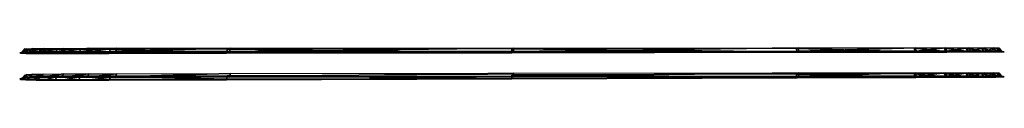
# Model space of a CAD drawing. Header units: millimetres. Extents: x 2387 to 13955, y -4964 to 364.
# Tile 195 of 256: x 10417 to 10771, y -3233 to -3222. Entities that reach past the tile are written whole.
import ezdxf

# ---------------------------------------------------------------- set-up
doc = ezdxf.new("R2010")
doc.units = ezdxf.units.MM
doc.header["$MEASUREMENT"] = 0
doc.layers.add('Predefinito', color=7, linetype='Continuous', true_color=0x000000)

msp = doc.modelspace()

# ---------------------------------------------------------------- linework, layer by layer
at = {"layer": 'Predefinito'}
for points in [[(10417.01, -3223.52, 1010.45), (10417.76, -3223.37, 1010.45), (10418.53, -3223.25, 1057.9)], [(10418.53, -3223.25, 1057.9), (10417.8, -3223.41, 1058), (10417.01, -3223.52, 1010.45)], [(10417.76, -3223.37, 1010.45), (10417.01, -3223.52, 1010.45), (10417.48, -3223.64, 962.76)], [(10417.48, -3223.64, 962.76), (10418.21, -3223.49, 962.85), (10417.76, -3223.37, 1010.45)], [(10418.21, -3223.49, 962.85), (10417.48, -3223.64, 962.76), (10419.26, -3223.7, 938.68)], [(10417.76, -3223.37, 1010.45), (10418.88, -3222.12, 1010.44), (10419.63, -3222.02, 1057.76)], [(10419.63, -3222.02, 1057.76), (10418.53, -3223.25, 1057.9), (10417.76, -3223.37, 1010.45)], [(10418.88, -3222.12, 1010.44), (10417.76, -3223.37, 1010.45), (10418.21, -3223.49, 962.85)], [(10420.46, -3223.19, 1081.41), (10419.76, -3223.34, 1081.63), (10417.8, -3223.41, 1058)], [(10417.8, -3223.41, 1058), (10418.53, -3223.25, 1057.9), (10420.46, -3223.19, 1081.41)], [(10418.21, -3223.49, 962.85), (10419.32, -3222.22, 962.98), (10418.88, -3222.12, 1010.44)], [(10419.32, -3222.22, 962.98), (10418.21, -3223.49, 962.85), (10419.97, -3223.55, 938.89)], [(10419.26, -3223.7, 938.68), (10419.97, -3223.55, 938.89), (10418.21, -3223.49, 962.85)], [(10421.51, -3221.96, 1081.07), (10420.46, -3223.19, 1081.41), (10418.53, -3223.25, 1057.9)], [(10418.53, -3223.25, 1057.9), (10419.63, -3222.02, 1057.76), (10421.51, -3221.96, 1081.07)], [(10419.97, -3223.55, 938.89), (10419.26, -3223.7, 938.68), (10422.99, -3223.72, 927.58)], [(10419.97, -3223.55, 938.89), (10421.03, -3222.28, 939.21), (10419.32, -3222.22, 962.98)], [(10419.76, -3223.34, 1081.63), (10420.46, -3223.19, 1081.41), (10424.6, -3223.16, 1092.14)], [(10424.6, -3223.16, 1092.14), (10423.97, -3223.31, 1092.52), (10419.76, -3223.34, 1081.63)], [(10421.03, -3222.28, 939.21), (10419.97, -3223.55, 938.89), (10423.62, -3223.57, 927.93)], [(10422.99, -3223.72, 927.58), (10423.62, -3223.57, 927.93), (10419.97, -3223.55, 938.89)], [(10420.46, -3223.19, 1081.41), (10421.51, -3221.96, 1081.07), (10425.54, -3221.93, 1091.59)], [(10425.54, -3221.93, 1091.59), (10424.6, -3223.16, 1092.14), (10420.46, -3223.19, 1081.41)], [(10423.62, -3223.57, 927.93), (10424.57, -3222.3, 928.47), (10421.03, -3222.28, 939.21)], [(10423.62, -3223.57, 927.93), (10422.99, -3223.72, 927.58), (10429.25, -3223.73, 918.81)], [(10424.57, -3222.3, 928.47), (10423.62, -3223.57, 927.93), (10429.76, -3223.58, 919.32)], [(10429.25, -3223.73, 918.81), (10429.76, -3223.58, 919.32), (10423.62, -3223.57, 927.93)], [(10432, -3223.13, 1101.31), (10431.5, -3223.28, 1101.83), (10423.97, -3223.31, 1092.52)], [(10423.97, -3223.31, 1092.52), (10424.6, -3223.16, 1092.14), (10432, -3223.13, 1101.31)], [(10429.76, -3223.58, 919.32), (10430.52, -3222.31, 920.08), (10424.57, -3222.3, 928.47)], [(10432.74, -3221.91, 1100.53), (10432, -3223.13, 1101.31), (10424.6, -3223.16, 1092.14)], [(10424.6, -3223.16, 1092.14), (10425.54, -3221.93, 1091.59), (10432.74, -3221.91, 1100.53)], [(10429.76, -3223.58, 919.32), (10429.25, -3223.73, 918.81), (10437.96, -3223.73, 912.47)], [(10430.52, -3222.31, 920.08), (10429.76, -3223.58, 919.32), (10438.32, -3223.58, 913.11)], [(10437.96, -3223.73, 912.47), (10438.32, -3223.58, 913.11), (10429.76, -3223.58, 919.32)], [(10438.32, -3223.58, 913.11), (10438.86, -3222.31, 914.05), (10430.52, -3222.31, 920.08)], [(10431.5, -3223.28, 1101.83), (10432, -3223.13, 1101.31), (10441.4, -3223.11, 1108.11)], [(10441.4, -3223.11, 1108.11), (10441.06, -3223.26, 1108.75), (10431.5, -3223.28, 1101.83)], [(10432, -3223.13, 1101.31), (10432.74, -3221.91, 1100.53), (10441.92, -3221.89, 1107.14)], [(10441.92, -3221.89, 1107.14), (10441.4, -3223.11, 1108.11), (10432, -3223.13, 1101.31)], [(10438.32, -3223.58, 913.11), (10437.96, -3223.73, 912.47), (10449.03, -3223.72, 908.66)], [(10438.86, -3222.31, 914.05), (10438.32, -3223.58, 913.11), (10449.25, -3223.57, 909.36)], [(10449.03, -3223.72, 908.66), (10449.25, -3223.57, 909.36), (10438.32, -3223.58, 913.11)], [(10449.25, -3223.57, 909.36), (10449.57, -3222.3, 910.42), (10438.86, -3222.31, 914.05)], [(10451.55, -3223.09, 1111.73), (10451.35, -3223.25, 1112.44), (10441.06, -3223.26, 1108.75)], [(10441.06, -3223.26, 1108.75), (10441.4, -3223.11, 1108.11), (10451.55, -3223.09, 1111.73)], [(10451.86, -3221.88, 1110.67), (10451.55, -3223.09, 1111.73), (10441.4, -3223.11, 1108.11)], [(10441.4, -3223.11, 1108.11), (10441.92, -3221.89, 1107.14), (10451.86, -3221.88, 1110.67)], [(10449.25, -3223.57, 909.36), (10449.03, -3223.72, 908.66), (10491.37, -3223.66, 906.61)], [(10449.57, -3222.3, 910.42), (10449.25, -3223.57, 909.36), (10491.46, -3223.5, 907.35)], [(10491.37, -3223.66, 906.61), (10491.46, -3223.5, 907.35), (10449.25, -3223.57, 909.36)], [(10491.46, -3223.5, 907.35), (10491.6, -3222.24, 908.45), (10449.57, -3222.3, 910.42)], [(10451.35, -3223.25, 1112.44), (10451.55, -3223.09, 1111.73), (10492.55, -3223.06, 1113.24)], [(10492.55, -3223.06, 1113.24), (10492.46, -3223.22, 1113.98), (10451.35, -3223.25, 1112.44)], [(10451.55, -3223.09, 1111.73), (10451.86, -3221.88, 1110.67), (10492.68, -3221.85, 1112.14)], [(10492.68, -3221.85, 1112.14), (10492.55, -3223.06, 1113.24), (10451.55, -3223.09, 1111.73)], [(10491.46, -3223.5, 907.35), (10491.37, -3223.66, 906.61), (10593.9, -3223.49, 905.59)], [(10491.6, -3222.24, 908.45), (10491.46, -3223.5, 907.35), (10593.89, -3223.34, 906.33)], [(10593.9, -3223.49, 905.59), (10593.89, -3223.34, 906.33), (10491.46, -3223.5, 907.35)], [(10593.89, -3223.34, 906.33), (10593.87, -3222.09, 907.45), (10491.6, -3222.24, 908.45)], [(10594.5, -3223.01, 1113.67), (10594.5, -3223.17, 1114.42), (10492.46, -3223.22, 1113.98)], [(10492.46, -3223.22, 1113.98), (10492.55, -3223.06, 1113.24), (10594.5, -3223.01, 1113.67)], [(10594.5, -3221.81, 1112.55), (10594.5, -3223.01, 1113.67), (10492.55, -3223.06, 1113.24)], [(10492.55, -3223.06, 1113.24), (10492.68, -3221.85, 1112.14), (10594.5, -3221.81, 1112.55)], [(10696.4, -3223.17, 906.82), (10696.23, -3221.95, 907.92), (10593.87, -3222.09, 907.45)], [(10593.87, -3222.09, 907.45), (10593.89, -3223.34, 906.33), (10696.4, -3223.17, 906.82)], [(10696.51, -3223.33, 906.09), (10696.4, -3223.17, 906.82), (10593.89, -3223.34, 906.33)], [(10593.89, -3223.34, 906.33), (10593.9, -3223.49, 905.59), (10696.51, -3223.33, 906.09)], [(10594.5, -3223.01, 1113.67), (10594.5, -3221.81, 1112.55), (10696.77, -3221.76, 1111.87)], [(10696.77, -3221.76, 1111.87), (10696.91, -3222.96, 1112.97), (10594.5, -3223.01, 1113.67)], [(10594.5, -3223.17, 1114.42), (10594.5, -3223.01, 1113.67), (10696.91, -3222.96, 1112.97)], [(10696.91, -3222.96, 1112.97), (10697, -3223.12, 1113.71), (10594.5, -3223.17, 1114.42)], [(10738.86, -3223.1, 909.34), (10738.5, -3221.89, 910.38), (10696.23, -3221.95, 907.92)], [(10696.23, -3221.95, 907.92), (10696.4, -3223.17, 906.82), (10738.86, -3223.1, 909.34)], [(10739.09, -3223.26, 908.64), (10738.86, -3223.1, 909.34), (10696.4, -3223.17, 906.82)], [(10696.4, -3223.17, 906.82), (10696.51, -3223.33, 906.09), (10739.09, -3223.26, 908.64)], [(10696.91, -3222.96, 1112.97), (10696.77, -3221.76, 1111.87), (10738.94, -3221.75, 1110.03)], [(10738.94, -3221.75, 1110.03), (10739.27, -3222.94, 1111.09), (10696.91, -3222.96, 1112.97)], [(10697, -3223.12, 1113.71), (10696.91, -3222.96, 1112.97), (10739.27, -3222.94, 1111.09)], [(10739.27, -3222.94, 1111.09), (10739.48, -3223.09, 1111.79), (10697, -3223.12, 1113.71)], [(10749.86, -3223.08, 913.53), (10749.3, -3221.87, 914.48), (10738.5, -3221.89, 910.38)], [(10738.5, -3221.89, 910.38), (10738.86, -3223.1, 909.34), (10749.86, -3223.08, 913.53)], [(10750.23, -3223.23, 912.9), (10749.86, -3223.08, 913.53), (10738.86, -3223.1, 909.34)], [(10738.86, -3223.1, 909.34), (10739.09, -3223.26, 908.64), (10750.23, -3223.23, 912.9)], [(10739.27, -3222.94, 1111.09), (10738.94, -3221.75, 1110.03), (10749.76, -3221.74, 1106.43)], [(10749.76, -3221.74, 1106.43), (10750.3, -3222.94, 1107.38), (10739.27, -3222.94, 1111.09)], [(10739.48, -3223.09, 1111.79), (10739.27, -3222.94, 1111.09), (10750.3, -3222.94, 1107.38)], [(10750.3, -3222.94, 1107.38), (10750.66, -3223.09, 1108.01), (10739.48, -3223.09, 1111.79)], [(10757.98, -3223.06, 919.08), (10757.22, -3221.85, 919.85), (10749.3, -3221.87, 914.48)], [(10749.3, -3221.87, 914.48), (10749.86, -3223.08, 913.53), (10757.98, -3223.06, 919.08)], [(10750.3, -3222.94, 1107.38), (10749.76, -3221.74, 1106.43), (10757.96, -3221.74, 1100.44)], [(10758.49, -3223.21, 918.57), (10757.98, -3223.06, 919.08), (10749.86, -3223.08, 913.53)], [(10749.86, -3223.08, 913.53), (10750.23, -3223.23, 912.9), (10758.49, -3223.21, 918.57)], [(10757.96, -3221.74, 1100.44), (10758.73, -3222.93, 1101.2), (10750.3, -3222.94, 1107.38)], [(10750.66, -3223.09, 1108.01), (10750.3, -3222.94, 1107.38), (10758.73, -3222.93, 1101.2)], [(10758.73, -3222.93, 1101.2), (10759.24, -3223.09, 1101.7), (10750.66, -3223.09, 1108.01)], [(10763.64, -3223.04, 926.78), (10762.69, -3221.83, 927.33), (10757.22, -3221.85, 919.85)], [(10757.22, -3221.85, 919.85), (10757.98, -3223.06, 919.08), (10763.64, -3223.04, 926.78)], [(10758.73, -3222.93, 1101.2), (10757.96, -3221.74, 1100.44), (10763.71, -3221.74, 1092.08)], [(10764.27, -3223.2, 926.41), (10763.64, -3223.04, 926.78), (10757.98, -3223.06, 919.08)], [(10757.98, -3223.06, 919.08), (10758.49, -3223.21, 918.57), (10764.27, -3223.2, 926.41)], [(10763.71, -3221.74, 1092.08), (10764.66, -3222.94, 1092.61), (10758.73, -3222.93, 1101.2)], [(10759.24, -3223.09, 1101.7), (10758.73, -3222.93, 1101.2), (10764.66, -3222.94, 1092.61)], [(10764.66, -3222.94, 1092.61), (10765.3, -3223.09, 1092.96), (10759.24, -3223.09, 1101.7)], [(10767.22, -3223.03, 937.42), (10766.17, -3221.82, 937.76), (10762.69, -3221.83, 927.33)], [(10762.69, -3221.83, 927.33), (10763.64, -3223.04, 926.78), (10767.22, -3223.03, 937.42)], [(10767.92, -3223.18, 937.2), (10767.22, -3223.03, 937.42), (10763.64, -3223.04, 926.78)], [(10763.64, -3223.04, 926.78), (10764.27, -3223.2, 926.41), (10767.92, -3223.18, 937.2)], [(10764.66, -3222.94, 1092.61), (10763.71, -3221.74, 1092.08), (10767.15, -3221.75, 1081.36)], [(10767.15, -3221.75, 1081.36), (10768.21, -3222.94, 1081.67), (10764.66, -3222.94, 1092.61)], [(10765.3, -3223.09, 1092.96), (10764.66, -3222.94, 1092.61), (10768.21, -3222.94, 1081.67)], [(10768.21, -3222.94, 1081.67), (10768.92, -3223.1, 1081.87), (10765.3, -3223.09, 1092.96)], [(10769.23, -3223.01, 961.51), (10768.13, -3221.81, 961.65), (10766.17, -3221.82, 937.76)], [(10766.17, -3221.82, 937.76), (10767.22, -3223.03, 937.42), (10769.23, -3223.01, 961.51)], [(10768.21, -3222.94, 1081.67), (10767.15, -3221.75, 1081.36), (10768.78, -3221.76, 1057.45)], [(10769.97, -3223.16, 961.41), (10769.23, -3223.01, 961.51), (10767.22, -3223.03, 937.42)], [(10767.22, -3223.03, 937.42), (10767.92, -3223.18, 937.2), (10769.97, -3223.16, 961.41)], [(10770.17, -3222.98, 1009.54), (10769.05, -3221.78, 1009.55), (10768.13, -3221.81, 961.65)], [(10768.13, -3221.81, 961.65), (10769.23, -3223.01, 961.51), (10770.17, -3222.98, 1009.54)], [(10768.78, -3221.76, 1057.45), (10769.88, -3222.95, 1057.58), (10768.21, -3222.94, 1081.67)], [(10768.92, -3223.1, 1081.87), (10768.21, -3222.94, 1081.67), (10769.88, -3222.95, 1057.58)], [(10769.88, -3222.95, 1057.58), (10768.78, -3221.76, 1057.45), (10769.05, -3221.78, 1009.55)], [(10769.88, -3222.95, 1057.58), (10770.62, -3223.11, 1057.66), (10768.92, -3223.1, 1081.87)], [(10769.05, -3221.78, 1009.55), (10770.17, -3222.98, 1009.54), (10769.88, -3222.95, 1057.58)], [(10770.92, -3223.14, 1009.54), (10770.17, -3222.98, 1009.54), (10769.23, -3223.01, 961.51)], [(10769.23, -3223.01, 961.51), (10769.97, -3223.16, 961.41), (10770.92, -3223.14, 1009.54)], [(10770.62, -3223.11, 1057.66), (10769.88, -3222.95, 1057.58), (10770.17, -3222.98, 1009.54)], [(10770.17, -3222.98, 1009.54), (10770.92, -3223.14, 1009.54), (10770.62, -3223.11, 1057.66)], [(10420.46, -3232.37, 1081.4), (10421.51, -3231.19, 1081.06), (10425.54, -3231.13, 1091.58)], [(10425.54, -3231.13, 1091.58), (10424.6, -3232.31, 1092.14), (10420.46, -3232.37, 1081.4)], [(10432.74, -3231.08, 1100.53), (10432, -3232.26, 1101.31), (10424.6, -3232.31, 1092.14)], [(10424.6, -3232.31, 1092.14), (10425.54, -3231.13, 1091.58), (10432.74, -3231.08, 1100.53)], [(10432, -3232.26, 1101.31), (10432.74, -3231.08, 1100.53), (10441.92, -3231.04, 1107.14)], [(10441.92, -3231.04, 1107.14), (10441.4, -3232.21, 1108.1), (10432, -3232.26, 1101.31)], [(10451.86, -3231.01, 1110.67), (10451.55, -3232.18, 1111.73), (10441.4, -3232.21, 1108.1)], [(10441.4, -3232.21, 1108.1), (10441.92, -3231.04, 1107.14), (10451.86, -3231.01, 1110.67)], [(10451.55, -3232.18, 1111.73), (10451.86, -3231.01, 1110.67), (10492.68, -3230.96, 1112.13)], [(10492.68, -3230.96, 1112.13), (10492.55, -3232.13, 1113.24), (10451.55, -3232.18, 1111.73)], [(10594.5, -3230.86, 1112.55), (10594.5, -3232.02, 1113.67), (10492.55, -3232.13, 1113.24)], [(10492.55, -3232.13, 1113.24), (10492.68, -3230.96, 1112.13), (10594.5, -3230.86, 1112.55)], [(10696.4, -3232.35, 906.82), (10696.23, -3231.16, 907.92), (10593.87, -3231.47, 907.45)], [(10594.5, -3232.02, 1113.67), (10594.5, -3230.86, 1112.55), (10696.77, -3230.76, 1111.87)], [(10696.77, -3230.76, 1111.87), (10696.91, -3231.92, 1112.97), (10594.5, -3232.02, 1113.67)], [(10738.86, -3232.2, 909.33), (10738.51, -3231.03, 910.38), (10696.23, -3231.16, 907.92)], [(10696.23, -3231.16, 907.92), (10696.4, -3232.35, 906.82), (10738.86, -3232.2, 909.33)], [(10696.91, -3231.92, 1112.97), (10696.77, -3230.76, 1111.87), (10738.94, -3230.72, 1110.04)], [(10738.94, -3230.72, 1110.04), (10739.27, -3231.88, 1111.09), (10696.91, -3231.92, 1112.97)], [(10749.86, -3232.16, 913.53), (10749.3, -3230.98, 914.48), (10738.51, -3231.03, 910.38)], [(10738.51, -3231.03, 910.38), (10738.86, -3232.2, 909.33), (10749.86, -3232.16, 913.53)], [(10739.27, -3231.88, 1111.09), (10738.94, -3230.72, 1110.04), (10749.75, -3230.72, 1106.44)], [(10749.75, -3230.72, 1106.44), (10750.3, -3231.87, 1107.38), (10739.27, -3231.88, 1111.09)], [(10757.98, -3232.12, 919.08), (10757.22, -3230.94, 919.85), (10749.3, -3230.98, 914.48)], [(10749.3, -3230.98, 914.48), (10749.86, -3232.16, 913.53), (10757.98, -3232.12, 919.08)], [(10750.3, -3231.87, 1107.38), (10749.75, -3230.72, 1106.44), (10757.96, -3230.71, 1100.45)], [(10757.96, -3230.71, 1100.45), (10758.73, -3231.87, 1101.2), (10750.3, -3231.87, 1107.38)], [(10763.64, -3232.08, 926.78), (10762.69, -3230.91, 927.33), (10757.22, -3230.94, 919.85)], [(10757.22, -3230.94, 919.85), (10757.98, -3232.12, 919.08), (10763.64, -3232.08, 926.78)], [(10758.73, -3231.87, 1101.2), (10757.96, -3230.71, 1100.45), (10763.71, -3230.72, 1092.09)], [(10763.71, -3230.72, 1092.09), (10764.66, -3231.87, 1092.61), (10758.73, -3231.87, 1101.2)], [(10767.22, -3232.05, 937.42), (10766.17, -3230.89, 937.76), (10762.69, -3230.91, 927.33)], [(10762.69, -3230.91, 927.33), (10763.64, -3232.08, 926.78), (10767.22, -3232.05, 937.42)], [(10764.66, -3231.87, 1092.61), (10763.71, -3230.72, 1092.09), (10767.15, -3230.73, 1081.36)], [(10767.15, -3230.73, 1081.36), (10768.21, -3231.88, 1081.67), (10764.66, -3231.87, 1092.61)], [(10769.23, -3232.02, 961.51), (10768.13, -3230.85, 961.65), (10766.17, -3230.89, 937.76)], [(10766.17, -3230.89, 937.76), (10767.22, -3232.05, 937.42), (10769.23, -3232.02, 961.51)], [(10768.21, -3231.88, 1081.67), (10767.15, -3230.73, 1081.36), (10768.78, -3230.75, 1057.46)], [(10770.17, -3231.96, 1009.55), (10769.05, -3230.8, 1009.55), (10768.13, -3230.85, 961.65)], [(10768.13, -3230.85, 961.65), (10769.23, -3232.02, 961.51), (10770.17, -3231.96, 1009.55)], [(10768.78, -3230.75, 1057.46), (10769.88, -3231.91, 1057.58), (10768.21, -3231.88, 1081.67)], [(10769.88, -3231.91, 1057.58), (10768.78, -3230.75, 1057.46), (10769.05, -3230.8, 1009.55)], [(10769.05, -3230.8, 1009.55), (10770.17, -3231.96, 1009.55), (10769.88, -3231.91, 1057.58)], [(10417.01, -3232.89, 1010.45), (10417.76, -3232.74, 1010.45), (10418.53, -3232.5, 1057.9)], [(10418.53, -3232.5, 1057.9), (10417.8, -3232.65, 1058), (10417.01, -3232.89, 1010.45)], [(10417.76, -3232.74, 1010.45), (10417.01, -3232.89, 1010.45), (10417.48, -3233.13, 962.75)], [(10417.48, -3233.13, 962.75), (10418.21, -3232.97, 962.84), (10417.76, -3232.74, 1010.45)], [(10418.21, -3232.97, 962.84), (10417.48, -3233.13, 962.75), (10419.26, -3233.25, 938.68)], [(10417.76, -3232.74, 1010.45), (10418.88, -3231.53, 1010.44), (10419.63, -3231.3, 1057.75)], [(10419.63, -3231.3, 1057.75), (10418.53, -3232.5, 1057.9), (10417.76, -3232.74, 1010.45)], [(10418.88, -3231.53, 1010.44), (10417.76, -3232.74, 1010.45), (10418.21, -3232.97, 962.84)], [(10420.46, -3232.37, 1081.4), (10419.76, -3232.53, 1081.63), (10417.8, -3232.65, 1058)], [(10417.8, -3232.65, 1058), (10418.53, -3232.5, 1057.9), (10420.46, -3232.37, 1081.4)], [(10418.21, -3232.97, 962.84), (10419.32, -3231.75, 962.97), (10418.88, -3231.53, 1010.44)], [(10419.32, -3231.75, 962.97), (10418.21, -3232.97, 962.84), (10419.97, -3233.09, 938.89)], [(10419.26, -3233.25, 938.68), (10419.97, -3233.09, 938.89), (10418.21, -3232.97, 962.84)], [(10421.51, -3231.19, 1081.06), (10420.46, -3232.37, 1081.4), (10418.53, -3232.5, 1057.9)], [(10418.53, -3232.5, 1057.9), (10419.63, -3231.3, 1057.75), (10421.51, -3231.19, 1081.06)], [(10419.97, -3233.09, 938.89), (10419.26, -3233.25, 938.68), (10422.98, -3233.29, 927.58)], [(10419.97, -3233.09, 938.89), (10421.03, -3231.86, 939.21), (10419.32, -3231.75, 962.97)], [(10419.76, -3232.53, 1081.63), (10420.46, -3232.37, 1081.4), (10424.6, -3232.31, 1092.14)], [(10424.6, -3232.31, 1092.14), (10423.97, -3232.47, 1092.51), (10419.76, -3232.53, 1081.63)], [(10421.03, -3231.86, 939.21), (10419.97, -3233.09, 938.89), (10423.62, -3233.14, 927.93)], [(10422.98, -3233.29, 927.58), (10423.62, -3233.14, 927.93), (10419.97, -3233.09, 938.89)], [(10423.62, -3233.14, 927.93), (10424.57, -3231.9, 928.46), (10421.03, -3231.86, 939.21)], [(10423.62, -3233.14, 927.93), (10422.98, -3233.29, 927.58), (10429.25, -3233.31, 918.81)], [(10424.57, -3231.9, 928.46), (10423.62, -3233.14, 927.93), (10429.76, -3233.16, 919.31)], [(10429.25, -3233.31, 918.81), (10429.76, -3233.16, 919.31), (10423.62, -3233.14, 927.93)], [(10432, -3232.26, 1101.31), (10431.5, -3232.41, 1101.83), (10423.97, -3232.47, 1092.51)], [(10423.97, -3232.47, 1092.51), (10424.6, -3232.31, 1092.14), (10432, -3232.26, 1101.31)], [(10429.76, -3233.16, 919.31), (10430.52, -3231.92, 920.07), (10424.57, -3231.9, 928.46)], [(10429.76, -3233.16, 919.31), (10429.25, -3233.31, 918.81), (10437.96, -3233.31, 912.47)], [(10430.52, -3231.92, 920.07), (10429.76, -3233.16, 919.31), (10438.32, -3233.16, 913.1)], [(10437.96, -3233.31, 912.47), (10438.32, -3233.16, 913.1), (10429.76, -3233.16, 919.31)], [(10438.32, -3233.16, 913.1), (10438.86, -3231.92, 914.05), (10430.52, -3231.92, 920.07)], [(10431.5, -3232.41, 1101.83), (10432, -3232.26, 1101.31), (10441.4, -3232.21, 1108.1)], [(10441.4, -3232.21, 1108.1), (10441.06, -3232.37, 1108.74), (10431.5, -3232.41, 1101.83)], [(10438.32, -3233.16, 913.1), (10437.96, -3233.31, 912.47), (10449.03, -3233.29, 908.65)], [(10438.86, -3231.92, 914.05), (10438.32, -3233.16, 913.1), (10449.25, -3233.14, 909.36)], [(10449.03, -3233.29, 908.65), (10449.25, -3233.14, 909.36), (10438.32, -3233.16, 913.1)], [(10449.25, -3233.14, 909.36), (10449.57, -3231.9, 910.41), (10438.86, -3231.92, 914.05)], [(10451.55, -3232.18, 1111.73), (10451.35, -3232.34, 1112.44), (10441.06, -3232.37, 1108.74)], [(10441.06, -3232.37, 1108.74), (10441.4, -3232.21, 1108.1), (10451.55, -3232.18, 1111.73)], [(10449.25, -3233.14, 909.36), (10449.03, -3233.29, 908.65), (10491.37, -3233.16, 906.61)], [(10449.57, -3231.9, 910.41), (10449.25, -3233.14, 909.36), (10491.46, -3233, 907.34)], [(10491.37, -3233.16, 906.61), (10491.46, -3233, 907.34), (10449.25, -3233.14, 909.36)], [(10491.46, -3233, 907.34), (10491.6, -3231.78, 908.45), (10449.57, -3231.9, 910.41)], [(10451.35, -3232.34, 1112.44), (10451.55, -3232.18, 1111.73), (10492.55, -3232.13, 1113.24)], [(10492.55, -3232.13, 1113.24), (10492.46, -3232.28, 1113.98), (10451.35, -3232.34, 1112.44)], [(10491.46, -3233, 907.34), (10491.37, -3233.16, 906.61), (10593.9, -3232.83, 905.58)], [(10491.6, -3231.78, 908.45), (10491.46, -3233, 907.34), (10593.89, -3232.68, 906.33)], [(10593.9, -3232.83, 905.58), (10593.89, -3232.68, 906.33), (10491.46, -3233, 907.34)], [(10593.89, -3232.68, 906.33), (10593.87, -3231.47, 907.45), (10491.6, -3231.78, 908.45)], [(10594.5, -3232.02, 1113.67), (10594.5, -3232.18, 1114.42), (10492.46, -3232.28, 1113.98)], [(10492.46, -3232.28, 1113.98), (10492.55, -3232.13, 1113.24), (10594.5, -3232.02, 1113.67)], [(10593.87, -3231.47, 907.45), (10593.89, -3232.68, 906.33), (10696.4, -3232.35, 906.82)], [(10696.51, -3232.5, 906.09), (10696.4, -3232.35, 906.82), (10593.89, -3232.68, 906.33)], [(10593.89, -3232.68, 906.33), (10593.9, -3232.83, 905.58), (10696.51, -3232.5, 906.09)], [(10594.5, -3232.18, 1114.42), (10594.5, -3232.02, 1113.67), (10696.91, -3231.92, 1112.97)], [(10696.91, -3231.92, 1112.97), (10697, -3232.08, 1113.71), (10594.5, -3232.18, 1114.42)], [(10739.09, -3232.36, 908.64), (10738.86, -3232.2, 909.33), (10696.4, -3232.35, 906.82)], [(10696.4, -3232.35, 906.82), (10696.51, -3232.5, 906.09), (10739.09, -3232.36, 908.64)], [(10697, -3232.08, 1113.71), (10696.91, -3231.92, 1112.97), (10739.27, -3231.88, 1111.09)], [(10739.27, -3231.88, 1111.09), (10739.48, -3232.03, 1111.79), (10697, -3232.08, 1113.71)], [(10750.23, -3232.31, 912.9), (10749.86, -3232.16, 913.53), (10738.86, -3232.2, 909.33)], [(10738.86, -3232.2, 909.33), (10739.09, -3232.36, 908.64), (10750.23, -3232.31, 912.9)], [(10739.48, -3232.03, 1111.79), (10739.27, -3231.88, 1111.09), (10750.3, -3231.87, 1107.38)], [(10750.3, -3231.87, 1107.38), (10750.66, -3232.03, 1108.01), (10739.48, -3232.03, 1111.79)], [(10758.49, -3232.27, 918.57), (10757.98, -3232.12, 919.08), (10749.86, -3232.16, 913.53)], [(10749.86, -3232.16, 913.53), (10750.23, -3232.31, 912.9), (10758.49, -3232.27, 918.57)], [(10750.66, -3232.03, 1108.01), (10750.3, -3231.87, 1107.38), (10758.73, -3231.87, 1101.2)], [(10758.73, -3231.87, 1101.2), (10759.24, -3232.02, 1101.7), (10750.66, -3232.03, 1108.01)], [(10764.27, -3232.24, 926.41), (10763.64, -3232.08, 926.78), (10757.98, -3232.12, 919.08)], [(10757.98, -3232.12, 919.08), (10758.49, -3232.27, 918.57), (10764.27, -3232.24, 926.41)], [(10759.24, -3232.02, 1101.7), (10758.73, -3231.87, 1101.2), (10764.66, -3231.87, 1092.61)], [(10764.66, -3231.87, 1092.61), (10765.3, -3232.03, 1092.96), (10759.24, -3232.02, 1101.7)], [(10767.92, -3232.21, 937.19), (10767.22, -3232.05, 937.42), (10763.64, -3232.08, 926.78)], [(10763.64, -3232.08, 926.78), (10764.27, -3232.24, 926.41), (10767.92, -3232.21, 937.19)], [(10765.3, -3232.03, 1092.96), (10764.66, -3231.87, 1092.61), (10768.21, -3231.88, 1081.67)], [(10768.21, -3231.88, 1081.67), (10768.92, -3232.04, 1081.88), (10765.3, -3232.03, 1092.96)], [(10769.97, -3232.17, 961.41), (10769.23, -3232.02, 961.51), (10767.22, -3232.05, 937.42)], [(10767.22, -3232.05, 937.42), (10767.92, -3232.21, 937.19), (10769.97, -3232.17, 961.41)], [(10768.92, -3232.04, 1081.88), (10768.21, -3231.88, 1081.67), (10769.88, -3231.91, 1057.58)], [(10769.88, -3231.91, 1057.58), (10770.62, -3232.06, 1057.67), (10768.92, -3232.04, 1081.88)], [(10770.92, -3232.12, 1009.54), (10770.17, -3231.96, 1009.55), (10769.23, -3232.02, 961.51)], [(10769.23, -3232.02, 961.51), (10769.97, -3232.17, 961.41), (10770.92, -3232.12, 1009.54)], [(10770.62, -3232.06, 1057.67), (10769.88, -3231.91, 1057.58), (10770.17, -3231.96, 1009.55)], [(10770.17, -3231.96, 1009.55), (10770.92, -3232.12, 1009.54), (10770.62, -3232.06, 1057.67)]]:
    msp.add_3dface(points, dxfattribs=at)

doc.saveas('drawing.dxf')
